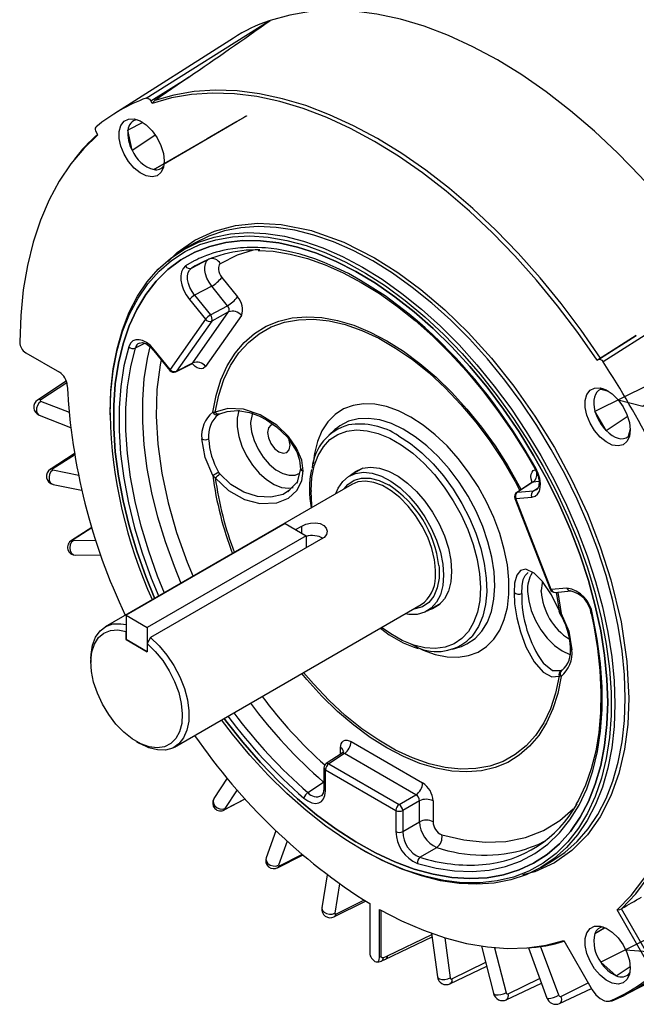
# Model space of a CAD drawing. Header units: inches. Extents: x 0 to 44, y 0 to 34.
# Tile 14 of 18: x 24.9 to 28.8, y 21.2 to 27.4. Entities that reach past the tile are written whole.
import ezdxf

# ---------------------------------------------------------------- set-up
doc = ezdxf.new("R2010")
doc.units = ezdxf.units.IN
doc.header["$LTSCALE"] = 4
doc.header["$MEASUREMENT"] = 0

msp = doc.modelspace()

# ---------------------------------------------------------------- linework, layer by layer
for p, q in [((25.723832, 26.908757), (26.499471, 27.396257)), ((26.504821, 27.396825), (26.499471, 27.396257)), ((26.273978, 27.28709), (25.519969, 26.807711)), ((25.753224, 26.890125), (25.992845, 27.040793)), ((25.992845, 27.040793), (25.777564, 26.892601)), ((25.762288, 26.874426), (25.753224, 26.890125)), ((25.702163, 26.753673), (25.609133, 26.706685)), ((25.420078, 26.676809), (25.411014, 26.692508)), ((25.634924, 26.580646), (25.609133, 26.706685)), ((25.634924, 26.580646), (25.779546, 26.675029)), ((25.836731, 26.493972), (25.773713, 26.457581)), ((26.028054, 25.993018), (25.962293, 25.955055)), ((26.00939, 25.835964), (26.11729, 25.892619)), ((26.201116, 25.777976), (26.300131, 25.654802)), ((26.136899, 25.722381), (26.029195, 25.66585)), ((26.235914, 25.599207), (26.136899, 25.722381)), ((29.376231, 25.735539), (28.604721, 25.245655)), ((25.997086, 25.638052), (26.096942, 25.513831)), ((26.029195, 25.66585), (26.129051, 25.541629)), ((26.129051, 25.541629), (26.235914, 25.599207)), ((26.096942, 25.513831), (25.874866, 25.197856)), ((26.018294, 25.238978), (26.243932, 25.560021)), ((26.324187, 25.537245), (26.098549, 25.216202)), ((26.243932, 25.560021), (26.13707, 25.502443)), ((26.13707, 25.502443), (25.914993, 25.186468)), ((28.813828, 25.412274), (28.575329, 25.260958)), ((28.588713, 25.269759), (28.813828, 25.412274)), ((25.656304, 25.333587), (25.715416, 25.362668)), ((24.964547, 25.302895), (25.176961, 25.180271)), ((25.772768, 25.315309), (25.872625, 25.191088)), ((25.874866, 25.197856), (25.775009, 25.322077)), ((28.566265, 25.255724), (28.575329, 25.260958)), ((25.910834, 25.182876), (26.015719, 25.236192)), ((25.914993, 25.186468), (26.018294, 25.238978)), ((26.014435, 25.236045), (26.018294, 25.238978)), ((25.220365, 25.124688), (25.038163, 25.00415)), ((25.223675, 25.113494), (25.059812, 25.006176)), ((28.590402, 25.073177), (28.637758, 25.060492)), ((25.241265, 24.9255), (25.060204, 24.996907)), ((25.048482, 24.910723), (25.246205, 24.832742)), ((25.496212, 24.924904), (25.496212, 24.911842)), ((26.143251, 24.92826), (26.15955, 24.929037)), ((26.180304, 24.913891), (26.188488, 24.918633)), ((26.188488, 24.918633), (26.234779, 24.933107)), ((26.393455, 24.925292), (26.381773, 24.863521)), ((28.623676, 24.812332), (28.553213, 24.934377)), ((28.623676, 24.812332), (28.756874, 24.901393)), ((26.381773, 24.863521), (26.381859, 24.857063)), ((26.922912, 24.826522), (26.913809, 24.818602)), ((26.913809, 24.818602), (26.876687, 24.784851)), ((28.775149, 24.822497), (28.762465, 24.775155)), ((25.270475, 24.665355), (25.119202, 24.567155)), ((25.271653, 24.658502), (25.135714, 24.570778)), ((25.300209, 24.530182), (25.135776, 24.56341)), ((26.15955, 24.515437), (26.143251, 24.530447)), ((26.188488, 24.538988), (26.180304, 24.550886)), ((27.090002, 24.575582), (27.005202, 24.526628)), ((25.137351, 24.473271), (25.31728, 24.43691)), ((27.020887, 24.47333), (25.465959, 23.575689)), ((26.648415, 24.459088), (26.616356, 24.425899)), ((26.677118, 24.491462), (26.67064, 24.482096)), ((27.250932, 24.471266), (27.252696, 24.470242)), ((28.158436, 24.486347), (28.059848, 24.422203)), ((28.162167, 24.487205), (28.065036, 24.424009)), ((28.157551, 24.485675), (28.154565, 24.482749)), ((28.202181, 24.490782), (28.162167, 24.487205)), ((26.763356, 24.435871), (26.763394, 24.428472)), ((28.054834, 24.383564), (28.154691, 24.392493)), ((28.065036, 24.424009), (28.164892, 24.432937)), ((28.164892, 24.432937), (28.194487, 24.452337)), ((28.047853, 24.385006), (28.26993, 23.812626)), ((28.27691, 23.811185), (28.054834, 24.383564)), ((26.599576, 24.226664), (25.597377, 23.648107)), ((26.599576, 24.226664), (26.732144, 24.150134)), ((26.665474, 24.188622), (26.704339, 24.211059)), ((26.704339, 24.166186), (26.704339, 24.211059)), ((25.381144, 24.201729), (25.252156, 24.11973)), ((25.382029, 24.198825), (25.263729, 24.123827)), ((26.732144, 24.150134), (25.729946, 23.571577)), ((26.732144, 24.150134), (26.732144, 24.073626)), ((25.409268, 24.120033), (25.263233, 24.118412)), ((26.837275, 24.134317), (25.751159, 23.507315)), ((25.279786, 24.026836), (25.43803, 24.028592)), ((28.21468, 23.798998), (28.214594, 23.805457)), ((28.376767, 23.820114), (28.27691, 23.811185)), ((28.301592, 23.792963), (28.401448, 23.801892)), ((28.308146, 23.793549), (28.327124, 23.677723)), ((25.903423, 22.817896), (27.458351, 23.715537)), ((27.496663, 23.675302), (27.581462, 23.724256)), ((25.597377, 23.648107), (25.597377, 23.495022)), ((25.597377, 23.648107), (25.729946, 23.571577)), ((28.325883, 23.675553), (28.33438, 23.657958)), ((28.327124, 23.677723), (28.339452, 23.66042)), ((25.59701, 23.546685), (25.597377, 23.547332)), ((25.59701, 23.495234), (25.59701, 23.546685)), ((25.729946, 23.571577), (25.729946, 23.418492)), ((25.597377, 23.495446), (25.59701, 23.495234)), ((25.729946, 23.418492), (25.59701, 23.495234)), ((25.597377, 23.495022), (25.729946, 23.418492)), ((25.751159, 23.507315), (25.729946, 23.469942)), ((25.729946, 23.469942), (25.729946, 23.418492)), ((27.65601, 23.434878), (27.703802, 23.450146)), ((27.703802, 23.450146), (27.711062, 23.452577)), ((25.375332, 23.375382), (25.375332, 23.35089)), ((28.344709, 23.301402), (28.338511, 23.297806)), ((28.344646, 23.301362), (28.344383, 23.301194)), ((28.339452, 23.262607), (28.327124, 23.264123)), ((25.663431, 22.851833), (25.684641, 22.839585)), ((27.015713, 22.852306), (27.46699, 22.59179)), ((26.959078, 22.779617), (26.858641, 22.713242)), ((26.949992, 22.773612), (26.949992, 22.814354)), ((26.973402, 22.777286), (26.874967, 22.712235)), ((27.424679, 22.51677), (26.973402, 22.777286)), ((26.844732, 22.68738), (26.844732, 22.55423)), ((26.853812, 22.541576), (26.853812, 22.674725)), ((26.853812, 22.674725), (27.297965, 22.418321)), ((26.874967, 22.712235), (27.31912, 22.455831)), ((26.235017, 22.622623), (26.151218, 22.492775)), ((26.743958, 22.530272), (26.842118, 22.596681)), ((26.297378, 22.548973), (26.220864, 22.430413)), ((26.216641, 22.421082), (26.349035, 22.490425)), ((26.225569, 22.428391), (26.347325, 22.492328)), ((27.31912, 22.455831), (27.424679, 22.51677)), ((27.446586, 22.478826), (27.341027, 22.417887)), ((27.446586, 22.346798), (27.446586, 22.478826)), ((27.53271, 22.477958), (27.53271, 22.34593)), ((26.225569, 22.428391), (26.217375, 22.421909)), ((27.297965, 22.418321), (27.297965, 22.285172)), ((27.341027, 22.417887), (27.341027, 22.284738)), ((27.341027, 22.284738), (27.446586, 22.346798)), ((26.54176, 22.29016), (26.48057, 22.120275)), ((26.611912, 22.223899), (26.557318, 22.072327)), ((27.075631, 22.17591), (27.086943, 22.169378)), ((27.450129, 22.122608), (27.555963, 22.184587)), ((26.552277, 22.056776), (26.709601, 22.137153)), ((26.5635, 22.068734), (26.704724, 22.141335)), ((28.21211, 22.057835), (28.277871, 22.095798)), ((26.865134, 22.011737), (26.832191, 21.803427)), ((26.941931, 21.955365), (26.912578, 21.769757)), ((26.920319, 21.764838), (27.095544, 21.85332)), ((26.907766, 21.747402), (27.106458, 21.846609)), ((27.133083, 21.830532), (27.133083, 21.529154)), ((27.19547, 21.493139), (27.19547, 21.794517)), ((27.206388, 21.497621), (27.206388, 21.788452)), ((28.871203, 21.481242), (28.692329, 21.791061)), ((28.722087, 21.799775), (28.720505, 21.798894)), ((28.895735, 21.495388), (28.720505, 21.798894)), ((28.553213, 21.643346), (28.616238, 21.679741)), ((28.553213, 21.643346), (28.613267, 21.677809)), ((28.750175, 21.259287), (29.521491, 21.661622)), ((27.228812, 21.478649), (27.52612, 21.620816)), ((27.244604, 21.502697), (27.52406, 21.636215)), ((27.523047, 21.643789), (27.559734, 21.369453)), ((27.606402, 21.615996), (27.640286, 21.362611)), ((27.838532, 21.562754), (27.916136, 21.257698)), ((27.920577, 21.553011), (27.992776, 21.269194)), ((28.133373, 21.551861), (28.250356, 21.235527)), ((28.324699, 21.253331), (28.210529, 21.562061)), ((28.357381, 21.597637), (28.536255, 21.287818)), ((27.19547, 21.493139), (27.206388, 21.497621)), ((27.205731, 21.468117), (27.232908, 21.48111)), ((27.217766, 21.490116), (27.244604, 21.502697)), ((27.163217, 21.467912), (27.165336, 21.466689)), ((27.63843, 21.325359), (27.870522, 21.437002)), ((27.651221, 21.35591), (27.864405, 21.461049)), ((28.686655, 21.37626), (28.590402, 21.461609)), ((28.686655, 21.37626), (28.774213, 21.434005)), ((28.005255, 21.262096), (28.204393, 21.359816)), ((27.994097, 21.22453), (28.215543, 21.329664)), ((28.329699, 21.201285), (28.531411, 21.296208)), ((28.338632, 21.246165), (28.511376, 21.330909)), ((28.665431, 21.220237), (28.672868, 21.222792))]:
    msp.add_line(p, q)
at = {"flags": 128}
for points in [[(29.370881, 25.742283), (29.246798, 25.920647), (29.116771, 26.09255), (28.981393, 26.257212), (28.841277, 26.413885), (28.69706, 26.561858), (28.549396, 26.700459), (28.398956, 26.829059), (28.246422, 26.947074), (28.092488, 27.053969), (27.937851, 27.149258), (27.783215, 27.232509), (27.62928, 27.303343), (27.476747, 27.361439), (27.326307, 27.406533), (27.178643, 27.438421), (27.034426, 27.456958), (26.89431, 27.462059), (26.758931, 27.453702), (26.628905, 27.431924), (26.504821, 27.396825)], [(28.566265, 25.255724), (28.445052, 25.430614), (28.317969, 25.599181), (28.1856, 25.760654), (28.048551, 25.914293), (27.90745, 26.059393), (27.762943, 26.19529), (27.615694, 26.321361), (27.466375, 26.437028), (27.315673, 26.541762), (27.164277, 26.635082), (27.01288, 26.71656), (26.862178, 26.785824), (26.712859, 26.842556), (26.56561, 26.886496), (26.421103, 26.917443), (26.280002, 26.935254), (26.142953, 26.939849), (26.010584, 26.931206), (25.883501, 26.909365), (25.762288, 26.874426)], [(28.588713, 25.269759), (28.467188, 25.445094), (28.33978, 25.614091), (28.207072, 25.775975), (28.069672, 25.930004), (27.928211, 26.075474), (27.783335, 26.211717), (27.635709, 26.338109), (27.486009, 26.454071), (27.334922, 26.559072), (27.183139, 26.65263), (27.031356, 26.734316), (26.880268, 26.803758), (26.730569, 26.860635), (26.582943, 26.904689), (26.438067, 26.935716), (26.296605, 26.953575), (26.159205, 26.958183), (26.026497, 26.94952), (25.899089, 26.927626), (25.777564, 26.892601)], [(25.723832, 26.908757), (25.730222, 26.909281), (25.737459, 26.906636), (25.744723, 26.901122), (25.751198, 26.893362), (25.753224, 26.890125)], [(25.777564, 26.892601), (25.765404, 26.880016), (25.762288, 26.874426)], [(25.837727, 26.512798), (25.832454, 26.47154), (25.817026, 26.439429), (25.792586, 26.418849), (25.760948, 26.411324), (25.724458, 26.417414), (25.685822, 26.436666), (25.647906, 26.467653), (25.613522, 26.508076), (25.58522, 26.554938), (25.565098, 26.604763), (25.55465, 26.653855), (25.55465, 26.698575), (25.565098, 26.735604), (25.58522, 26.762197), (25.613522, 26.776382), (25.647906, 26.777106), (25.685822, 26.764316), (25.724458, 26.738961), (25.760948, 26.70292), (25.792586, 26.658867), (25.817026, 26.610069), (25.832454, 26.560145), (25.837727, 26.512798)], [(25.833743, 26.492442), (26.073848, 26.631708), (26.29836, 26.762165), (26.349799, 26.792068), (26.354779, 26.794968), (26.356054, 26.795713), (26.356158, 26.795775), (26.355906, 26.795631), (26.355422, 26.795351), (26.354718, 26.794944), (26.353384, 26.794172), (26.349865, 26.792131), (26.337033, 26.784688), (26.289318, 26.756991), (26.107865, 26.651631), (25.781027, 26.461828), (25.773713, 26.457581)], [(25.411014, 26.692508), (25.406759, 26.701895), (25.40473, 26.711234), (25.405157, 26.719464), (25.40799, 26.725664), (25.409573, 26.72728)], [(25.420078, 26.676809), (25.330533, 26.590691), (25.249138, 26.493283), (25.176257, 26.385019), (25.112214, 26.266379), (25.057292, 26.13789), (25.011736, 26.000125), (24.975749, 25.853695), (24.94949, 25.699252), (24.933077, 25.537481), (24.926582, 25.369102)], [(25.863553, 25.87824), (25.920323, 25.935288), (26.031277, 26.013353), (26.154347, 26.070431), (26.28748, 26.10578), (26.427197, 26.119362), (26.574477, 26.111794), (26.765637, 26.072733)], [(28.743953, 23.125949), (28.739049, 23.272927), (28.724365, 23.424661), (28.699994, 23.580216), (28.666084, 23.738633), (28.622846, 23.898935), (28.570546, 24.060134), (28.509505, 24.221236), (28.440101, 24.381248), (28.362761, 24.539183), (28.277963, 24.694068), (28.186228, 24.844947), (28.088123, 24.990891), (27.984253, 25.130999), (27.875257, 25.264409), (27.761808, 25.390296), (27.644606, 25.507886), (27.524372, 25.616452), (27.401849, 25.715327), (27.27779, 25.8039), (27.152963, 25.881625), (27.028135, 25.948023), (26.904077, 26.002684), (26.781554, 26.045273), (26.66132, 26.075525), (26.544117, 26.093254), (26.430668, 26.098352), (26.321673, 26.090787), (26.217802, 26.070605), (26.119697, 26.03793), (26.028054, 25.993018)], [(26.765637, 26.072733), (26.771436, 26.071548), (26.969344, 26.000023), (27.164277, 25.901221), (27.310656, 25.808997), (27.455837, 25.702017), (27.607029, 25.573606), (27.754076, 25.430825), (27.90133, 25.268378), (28.041073, 25.093453), (28.174206, 24.904392), (28.297277, 24.705219), (28.40823, 24.499049), (28.505398, 24.289219), (28.587006, 24.080768), (28.65408, 23.871973), (28.717692, 23.607809), (28.754692, 23.357905), (28.766581, 23.125949)], [(25.496212, 24.924904), (25.501116, 25.066219), (25.515799, 25.201001), (25.540171, 25.328417), (25.57408, 25.447683), (25.617319, 25.558063), (25.669619, 25.658877), (25.73066, 25.749503), (25.800064, 25.829383), (25.877403, 25.898024), (25.962202, 25.955002), (26.053936, 25.999967), (26.152041, 26.032642), (26.255912, 26.052824), (26.364907, 26.060389), (26.478356, 26.055291), (26.595559, 26.037562), (26.715793, 26.00731), (26.838316, 25.964721), (26.962374, 25.91006), (27.087202, 25.843662), (27.21203, 25.765937), (27.336088, 25.677364), (27.458611, 25.57849), (27.578845, 25.469923), (27.696048, 25.352333), (27.809496, 25.226446), (27.918492, 25.093036), (28.022363, 24.952928), (28.120467, 24.806984), (28.212202, 24.656105), (28.297, 24.50122), (28.37434, 24.343285), (28.443744, 24.183273), (28.504785, 24.022171), (28.557085, 23.860972), (28.600324, 23.70067), (28.634233, 23.542253), (28.658604, 23.386698), (28.673288, 23.234964), (28.678192, 23.087986)], [(25.496212, 24.911842), (25.501205, 25.053888), (25.516155, 25.189271), (25.540965, 25.317134), (25.57548, 25.43667), (25.61948, 25.547122), (25.672689, 25.647792), (25.734769, 25.738043), (25.805328, 25.817306), (25.88392, 25.885078), (25.970048, 25.940932), (26.063168, 25.984514), (26.16269, 26.015548), (26.267986, 26.03384), (26.378389, 26.039272), (26.493202, 26.03181), (26.6117, 26.011503), (26.733132, 25.978477), (26.856731, 25.932942), (26.981716, 25.875186), (27.107296, 25.805574), (27.232677, 25.724546), (27.357067, 25.632615), (27.47968, 25.530361), (27.599739, 25.41843), (27.716487, 25.297532), (27.829185, 25.16843), (27.93712, 25.03194), (28.03961, 24.888925), (28.136007, 24.740289), (28.225701, 24.586973), (28.308126, 24.429945), (28.382761, 24.270198), (28.449133, 24.108742), (28.506823, 23.946599), (28.555466, 23.784792), (28.594755, 23.624346), (28.624441, 23.466273), (28.644337, 23.311575), (28.654316, 23.161229), (28.654316, 23.016185), (28.644337, 22.877361), (28.624441, 22.745633), (28.594755, 22.621836), (28.555466, 22.506751), (28.506823, 22.401107), (28.449133, 22.305571), (28.382761, 22.220747), (28.308126, 22.147171), (28.225701, 22.085309), (28.136007, 22.035552), (28.03961, 21.998214), (27.93712, 21.973532), (27.829185, 21.961661), (27.716487, 21.962676), (27.599739, 21.976572), (27.47968, 22.003259), (27.357067, 22.042571), (27.232677, 22.094257), (27.107296, 22.157991), (26.981716, 22.233371), (26.856731, 22.319919), (26.733132, 22.417089), (26.6117, 22.524266), (26.493202, 22.640772), (26.378389, 22.765871), (26.267986, 22.898773), (26.19916, 22.988622)], [(25.778699, 23.752782), (25.721699, 23.892596), (25.66481, 24.052489), (25.616842, 24.212051), (25.578098, 24.370271), (25.548824, 24.526149), (25.529204, 24.678701), (25.519364, 24.826961), (25.519364, 24.969992), (25.529204, 25.10689), (25.548824, 25.236789), (25.578098, 25.358869), (25.616842, 25.472357), (25.66481, 25.576535), (25.721699, 25.670746), (25.78715, 25.754393), (25.860749, 25.826947), (25.94203, 25.887951), (26.03048, 25.937017), (26.12554, 25.973837), (26.226608, 25.998177), (26.333045, 26.009883), (26.444179, 26.008882), (26.559306, 25.995179), (26.6777, 25.968862), (26.798611, 25.930096), (26.921275, 25.879127), (27.044917, 25.816277), (27.168754, 25.741944), (27.292004, 25.656596), (27.413888, 25.560775), (27.533635, 25.455085), (27.650488, 25.340196), (27.763708, 25.216832), (27.87258, 25.085775), (27.976415, 24.947853), (28.074556, 24.803937), (28.166383, 24.654939), (28.251316, 24.501799), (28.328817, 24.345486), (28.398397, 24.186988), (28.459616, 24.027307), (28.512086, 23.867453), (28.555476, 23.708437), (28.589512, 23.551263), (28.613978, 23.396926), (28.62872, 23.246401), (28.633644, 23.10064), (28.633644, 23.10064)], [(28.633644, 23.10064), (28.62872, 23.246401), (28.613978, 23.396926), (28.589512, 23.551263), (28.555476, 23.708437), (28.512086, 23.867453), (28.459616, 24.027307), (28.398397, 24.186988), (28.328817, 24.345486), (28.251316, 24.501799), (28.166383, 24.654939), (28.074556, 24.803937), (27.976415, 24.947853), (27.87258, 25.085775), (27.763708, 25.216832), (27.650488, 25.340196), (27.533635, 25.455085), (27.413888, 25.560775), (27.292004, 25.656596), (27.168754, 25.741944), (27.044917, 25.816277), (26.921275, 25.879127), (26.798611, 25.930096), (26.6777, 25.968862), (26.559306, 25.995179), (26.444179, 26.008882), (26.333045, 26.009883), (26.226608, 25.998177), (26.12554, 25.973837), (26.03048, 25.937017), (25.94203, 25.887951), (25.860749, 25.826947), (25.78715, 25.754393), (25.721699, 25.670746), (25.66481, 25.576535), (25.616842, 25.472357), (25.578098, 25.358869), (25.548824, 25.236789), (25.529204, 25.10689), (25.519364, 24.969992), (25.519364, 24.826961), (25.529204, 24.678701), (25.548824, 24.526149), (25.578098, 24.370271), (25.616842, 24.212051), (25.66481, 24.052489), (25.721699, 23.892596), (25.778699, 23.752782)], [(28.179407, 24.576258), (28.107141, 24.699969), (28.035098, 24.813376), (27.94953, 24.937234), (27.912727, 24.987304), (27.87309, 25.039263), (27.833881, 25.088765), (27.795329, 25.135699), (27.756175, 25.181683), (27.716454, 25.22668), (27.676197, 25.270652), (27.643128, 25.305582), (27.580409, 25.369), (27.5298, 25.417579), (27.482221, 25.461217), (27.432691, 25.504609), (27.382548, 25.546475), (27.229894, 25.661587), (27.075888, 25.759507), (26.998777, 25.801769), (26.921866, 25.839406), (26.845363, 25.872326), (26.787292, 25.894264), (26.694354, 25.923709), (26.6202, 25.942042), (26.547213, 25.955402), (26.47558, 25.963753), (26.452035, 25.96542), (26.428669, 25.966526), (26.405487, 25.967071), (26.382496, 25.967056), (26.359704, 25.966479), (26.337115, 25.965342), (26.336415, 25.965298), (26.331506, 25.964972), (26.318452, 25.963972), (26.270596, 25.958588), (26.239316, 25.953546), (26.20621, 25.946823), (26.185224, 25.941788), (26.164491, 25.9362), (26.144018, 25.930061), (26.123811, 25.923371), (26.103876, 25.916134), (26.084217, 25.908351), (26.082372, 25.907587), (26.067548, 25.901232), (26.056578, 25.896277), (26.043006, 25.889837), (26.026922, 25.88175), (25.972369, 25.850354)], [(26.399255, 25.950041), (26.296719, 25.917938), (26.191233, 25.863776)], [(26.430783, 25.948201), (26.524595, 25.942635), (26.631443, 25.925281), (26.741009, 25.896829), (26.852686, 25.857437), (26.965846, 25.807317), (27.079839, 25.746738), (27.193998, 25.676034), (27.307649, 25.5956), (27.420117, 25.505891), (27.530736, 25.40742), (27.638846, 25.300754), (27.743803, 25.186514), (27.84498, 25.065366), (27.941775, 24.93802), (28.033613, 24.805222), (28.11995, 24.667755), (28.174264, 24.573794)], [(26.136899, 25.722381), (26.120172, 25.747492), (26.107203, 25.774177), (26.098761, 25.799663), (26.094594, 25.821853), (26.093821, 25.842593), (26.096987, 25.862977), (26.104873, 25.880421), (26.11729, 25.892619)], [(25.972369, 25.850354), (25.956562, 25.834985), (25.946534, 25.813821), (25.9422, 25.788697), (25.943059, 25.761388), (25.948901, 25.731631), (25.959917, 25.700088), (25.976139, 25.668262), (25.997086, 25.638052)], [(26.029195, 25.665851), (26.012957, 25.688673), (25.999837, 25.713542), (25.990496, 25.739208), (25.985413, 25.764361), (25.984849, 25.787719), (25.98883, 25.808094), (25.99715, 25.824449), (26.009391, 25.835961)], [(26.191233, 25.863776), (26.18514, 25.858086), (26.180999, 25.84989), (26.178994, 25.839674), (26.17929, 25.827855), (26.181811, 25.815144), (26.186499, 25.802124), (26.193022, 25.789537), (26.201116, 25.777976)], [(26.143251, 24.92826), (26.164361, 25.034648), (26.195052, 25.132681), (26.235048, 25.221488), (26.283996, 25.300279), (26.341459, 25.368353), (26.406926, 25.425106), (26.479816, 25.470031), (26.559479, 25.502729), (26.645207, 25.52291), (26.736237, 25.530394), (26.831761, 25.525114), (26.930927, 25.507117), (27.032855, 25.476564), (27.136637, 25.433727), (27.241351, 25.378985), (27.346065, 25.312827), (27.449847, 25.23584), (27.551775, 25.14871), (27.650942, 25.052211), (27.746465, 24.947201), (27.837496, 24.834616), (27.923224, 24.715456), (28.002887, 24.59078), (28.075776, 24.461699), (28.087152, 24.439968)], [(26.15955, 24.929037), (26.181999, 25.036357), (26.214434, 25.134836), (26.25655, 25.223545), (26.30795, 25.301651), (26.368151, 25.368419), (26.436587, 25.423221), (26.512613, 25.46554), (26.595514, 25.494979), (26.684511, 25.511261), (26.778765, 25.514232), (26.877391, 25.503865), (26.979459, 25.480258), (27.084011, 25.443631), (27.190061, 25.39433), (27.296613, 25.332819), (27.402663, 25.259677), (27.507215, 25.175591), (27.609283, 25.081353), (27.707909, 24.977849), (27.802163, 24.866054), (27.89116, 24.747019), (27.974061, 24.621864), (28.050087, 24.491767), (28.080089, 24.435373)], [(25.775009, 25.322077), (25.750949, 25.347856), (25.725993, 25.367255), (25.701586, 25.379781), (25.678889, 25.385522), (25.658287, 25.384804), (25.639734, 25.37735), (25.624565, 25.362611), (25.614134, 25.340649)], [(25.614134, 25.340649), (25.584115, 25.219794), (25.563875, 25.090941), (25.553547, 24.954937), (25.553199, 24.812672), (25.562833, 24.665079), (25.582385, 24.513125), (25.611728, 24.357807), (25.65067, 24.200143), (25.698954, 24.041167), (25.756265, 23.88192), (25.803226, 23.766941)], [(25.840203, 23.788288), (25.796392, 23.895829), (25.739905, 24.052786), (25.692315, 24.209477), (25.653934, 24.364875), (25.625013, 24.51796), (25.605741, 24.667728), (25.596246, 24.8132), (25.596589, 24.953419), (25.606768, 25.087469), (25.626717, 25.214469), (25.656304, 25.333587)], [(25.679169, 25.364415), (25.698042, 25.368106), (25.721339, 25.360814), (25.747355, 25.34255), (25.77394, 25.313921)], [(25.944773, 23.848655), (25.901474, 23.954986), (25.845327, 24.110951), (25.797984, 24.266655), (25.759754, 24.421087), (25.730884, 24.573243), (25.711562, 24.722132), (25.701914, 24.866786), (25.702003, 25.006265), (25.711827, 25.139661), (25.731325, 25.266108), (25.74827, 25.340858)], [(25.773177, 25.31563), (25.7725, 25.317157), (25.775009, 25.322077)], [(28.588713, 25.269759), (28.572435, 25.259551), (28.566265, 25.255724)], [(28.575329, 25.260958), (28.581331, 25.262408), (28.588404, 25.260668), (28.595745, 25.255936), (28.60253, 25.248748), (28.604721, 25.245655)], [(25.818507, 25.258411), (25.811207, 25.227149), (25.791928, 25.072205), (25.78709, 24.904081), (25.79737, 24.727516), (25.822579, 24.544451), (25.862543, 24.356682), (25.915516, 24.170134), (25.981728, 23.982804), (26.020063, 23.892119)], [(26.010496, 25.23506), (26.013118, 25.235045), (26.014435, 25.236045)], [(26.098549, 25.216202), (26.083561, 25.204354), (26.072402, 25.202155), (26.05992, 25.203545), (26.046391, 25.20854), (26.032621, 25.217028), (26.01368, 25.235472)], [(25.872625, 25.191088), (25.872433, 25.191404), (25.872356, 25.192936), (25.873177, 25.195113), (25.874866, 25.197856)], [(25.914993, 25.186468), (25.912355, 25.183811), (25.910834, 25.182876)], [(28.699331, 25.005722), (28.854086, 24.966392), (29.079335, 25.128438), (29.130955, 25.175526), (29.135957, 25.182974), (29.13724, 25.186588), (29.137346, 25.187921), (29.137095, 25.189313), (29.136611, 25.190235), (29.135907, 25.190983), (29.134571, 25.191786), (29.131044, 25.192601), (29.118182, 25.191487), (29.070336, 25.176786), (28.888357, 25.097887), (28.560549, 24.938055), (28.553213, 24.934377)], [(28.775227, 24.817016), (28.769954, 24.775757), (28.754526, 24.743647), (28.730086, 24.723066), (28.698448, 24.715541), (28.661958, 24.721631), (28.623322, 24.740883), (28.585406, 24.77187), (28.551022, 24.812293), (28.52272, 24.859155), (28.502598, 24.90898), (28.49215, 24.958073), (28.49215, 25.002792), (28.502598, 25.039822), (28.52272, 25.066415), (28.551022, 25.0806), (28.585406, 25.081324), (28.623322, 25.068534), (28.661958, 25.043178), (28.698448, 25.007137), (28.730086, 24.963084), (28.754526, 24.914286), (28.769954, 24.864363), (28.775227, 24.817016)], [(28.604512, 25.07644), (28.600772, 25.075901), (28.590402, 25.073177)], [(28.590402, 25.073177), (28.576498, 25.065952), (28.56483, 25.055114), (28.555683, 25.04093), (28.549283, 25.02375), (28.545787, 25.003994), (28.545281, 24.982149), (28.547776, 24.958752), (28.553213, 24.934377)], [(25.060204, 24.996907), (25.047814, 24.986115), (25.038149, 24.970753), (25.032648, 24.953109), (25.032131, 24.935811), (25.036675, 24.921434), (25.045602, 24.91212), (25.048695, 24.91138)], [(25.059812, 25.006176), (25.047875, 25.007804), (25.039192, 25.004468)], [(25.059812, 25.006176), (25.057141, 25.003754), (25.05627, 25.001145), (25.057332, 24.998741), (25.060204, 24.996907)], [(26.714378, 24.558188), (26.704894, 24.625717), (26.672659, 24.702535), (26.620717, 24.775523), (26.54663, 24.845917), (26.442425, 24.910885), (26.336743, 24.946859), (26.239741, 24.952468), (26.15955, 24.929037)], [(27.392696, 23.467695), (27.470311, 23.428527), (27.546701, 23.401255), (27.620664, 23.386309), (27.691031, 23.383924), (27.756693, 23.394137), (27.816614, 23.416788), (27.86985, 23.45152), (27.915561, 23.497785), (27.953027, 23.554853), (27.981655, 23.621823), (28.000995, 23.697641), (28.010742, 23.78111), (28.010742, 23.870914), (28.000995, 23.965637), (27.981655, 24.063785), (27.953027, 24.163809), (27.915561, 24.264133), (27.86985, 24.363175), (27.816614, 24.459372), (27.756693, 24.551207), (27.691031, 24.637232), (27.620664, 24.716091), (27.546701, 24.786539), (27.470311, 24.847466), (27.392696, 24.897911), (27.315081, 24.937079), (27.23869, 24.964351), (27.164728, 24.979297), (27.094361, 24.981682), (27.028699, 24.971469), (26.968777, 24.948817), (26.915541, 24.914086), (26.86983, 24.867821), (26.832365, 24.810753), (26.803736, 24.743783), (26.784396, 24.667965), (26.77587, 24.602343)], [(26.233469, 24.933284), (26.301698, 24.93995), (26.375767, 24.926631), (26.433331, 24.90551), (26.483118, 24.879688), (26.545806, 24.836304), (26.614132, 24.770225), (26.672995, 24.679445), (26.69151, 24.625956), (26.697801, 24.569219)], [(26.307483, 24.940227), (26.307293, 24.939688), (26.296952, 24.89141), (26.296952, 24.835864), (26.307293, 24.775647), (26.32749, 24.713574), (26.3566, 24.65255), (26.393262, 24.595426), (26.43576, 24.544874), (26.482109, 24.503257), (26.53014, 24.472522), (26.577608, 24.454105), (26.622293, 24.448869), (26.649858, 24.452944)], [(27.921481, 23.832321), (27.917114, 23.921551), (27.902777, 24.01509), (27.878727, 24.11127), (27.845393, 24.208373), (27.803369, 24.304667), (27.753406, 24.398434), (27.696394, 24.488), (27.633353, 24.571768), (27.565405, 24.648241), (27.493765, 24.716056), (27.41971, 24.774002), (27.344561, 24.821045), (27.269661, 24.856347), (27.196345, 24.879276), (27.125923, 24.889423), (27.059649, 24.886609), (26.998708, 24.870882), (26.944186, 24.842524), (26.922912, 24.826522)], [(26.381859, 24.857063), (26.388261, 24.804686), (26.404471, 24.749786), (26.429567, 24.69549), (26.462117, 24.644893), (26.500268, 24.600877), (26.541845, 24.56595), (26.58448, 24.542102), (26.625744, 24.530692), (26.663284, 24.532371), (26.691882, 24.544851)], [(26.524806, 24.8515), (26.510407, 24.847001), (26.495079, 24.829359), (26.489697, 24.801218), (26.495079, 24.766864), (26.510407, 24.731524), (26.533348, 24.700581), (26.560407, 24.678744)], [(26.763356, 24.435871), (26.768309, 24.516796), (26.783078, 24.590501), (26.807387, 24.655616), (26.840786, 24.710935), (26.882656, 24.75543), (26.932218, 24.788276), (26.988554, 24.808863), (27.050618, 24.816809), (27.117258, 24.811966), (27.187237, 24.794425), (27.259257, 24.764511), (27.331981, 24.72278), (27.404061, 24.670005), (27.474157, 24.607165), (27.54097, 24.535428), (27.603259, 24.456124), (27.659869, 24.370725), (27.709749, 24.280816), (27.751974, 24.188065), (27.785759, 24.094194), (27.810478, 24.000944), (27.825673, 23.910046), (27.83106, 23.823187), (27.826541, 23.741978), (27.812199, 23.667927), (27.7883, 23.602408), (27.755287, 23.546636), (27.713775, 23.501647), (27.664531, 23.468276), (27.608472, 23.447141), (27.546636, 23.438636), (27.480172, 23.442917), (27.410312, 23.459906), (27.338354, 23.489286), (27.265632, 23.530514), (27.208267, 23.571167)], [(27.315327, 24.779545), (27.38936, 24.731084), (27.462072, 24.672041), (27.532166, 24.603471), (27.59839, 24.526597), (27.659563, 24.442791), (27.714593, 24.353548), (27.762498, 24.260461), (27.802423, 24.165192), (27.833656, 24.06944), (27.85564, 23.974913), (27.867981, 23.8833), (27.870461, 23.796234), (27.863034, 23.715269), (27.845833, 23.641851), (27.819165, 23.577289), (27.783506, 23.522735), (27.778817, 23.517102)], [(28.623676, 24.812332), (28.642066, 24.795438), (28.66108, 24.781579), (28.68025, 24.771097), (28.699106, 24.76425), (28.717183, 24.761204), (28.734038, 24.762036), (28.749257, 24.766725), (28.762465, 24.775155)], [(28.762465, 24.775155), (28.770008, 24.782776), (28.772334, 24.785732)], [(26.143251, 24.530447), (26.095144, 24.642375), (26.074699, 24.759974)], [(26.560407, 24.678744), (26.587467, 24.669338), (26.610407, 24.673796), (26.625735, 24.691437), (26.631118, 24.719578), (26.626142, 24.75254)], [(27.012963, 24.531108), (27.043239, 24.555383), (27.088029, 24.575048), (27.138837, 24.581842), (27.194202, 24.575571), (27.25253, 24.556416), (27.312143, 24.524926), (27.371327, 24.482008), (27.428378, 24.428897), (27.481656, 24.367121), (27.529628, 24.298456), (27.570914, 24.224878), (27.604326, 24.148505), (27.628903, 24.071532), (27.643938, 23.996174), (27.648998, 23.9246)], [(25.135776, 24.56341), (25.123806, 24.552492), (25.115271, 24.536791), (25.111442, 24.518646), (25.112888, 24.500759), (25.119394, 24.485793), (25.129993, 24.475977), (25.137544, 24.474132)], [(25.135714, 24.570778), (25.125664, 24.570338), (25.12145, 24.567893)], [(25.135714, 24.570778), (25.133021, 24.568517), (25.132081, 24.566324), (25.133034, 24.56453), (25.135776, 24.56341)], [(26.15955, 24.515437), (26.243361, 24.435575), (26.344369, 24.377986), (26.441138, 24.352155), (26.546805, 24.356739), (26.620861, 24.387215), (26.672773, 24.433947), (26.704889, 24.495081), (26.714378, 24.558188)], [(26.626886, 24.4368), (26.587024, 24.410668), (26.51023, 24.391825), (26.425661, 24.396354), (26.339611, 24.423949), (26.258438, 24.472713), (26.188488, 24.538988)], [(26.697846, 24.572889), (26.676199, 24.48785), (26.648415, 24.459088)], [(26.920202, 24.415206), (26.934241, 24.449095), (26.96299, 24.491925), (27.000022, 24.523508), (27.044272, 24.542935), (27.094467, 24.549648), (27.149164, 24.543453), (27.206788, 24.524528), (27.265683, 24.493418), (27.324153, 24.451018), (27.380516, 24.398547), (27.433152, 24.337516), (27.480545, 24.269679), (27.521333, 24.196989), (27.554342, 24.121537), (27.578623, 24.045492), (27.593476, 23.971044), (27.598475, 23.900333)], [(28.15669, 24.48521), (28.150635, 24.508097), (28.149734, 24.524096), (28.151614, 24.538402), (28.156267, 24.550654), (28.163556, 24.559948), (28.182571, 24.568093)], [(28.154691, 24.392493), (28.175637, 24.398518), (28.191859, 24.411615), (28.20289, 24.430437), (28.208717, 24.453452), (28.209561, 24.479874), (28.205214, 24.510019), (28.195178, 24.542731), (28.179407, 24.576258)], [(28.174299, 24.573859), (28.193685, 24.531225), (28.202306, 24.49267), (28.200272, 24.462062), (28.188449, 24.442186)], [(28.174733, 24.57406), (28.175056, 24.574074), (28.179407, 24.576258)], [(26.972496, 24.445395), (26.995343, 24.472148), (27.035203, 24.499481), (27.082385, 24.513291), (27.135286, 24.513108), (27.192111, 24.49894), (27.250932, 24.471266)], [(27.54414, 23.981572), (27.541596, 23.997682), (27.524748, 24.068426), (27.498735, 24.140006), (27.464395, 24.210122), (27.422829, 24.276519), (27.375376, 24.337064), (27.323559, 24.389811), (27.269044, 24.433064), (27.213583, 24.465433), (27.158959, 24.485878), (27.106928, 24.493741), (27.059161, 24.48877), (27.020887, 24.47333)], [(28.162167, 24.487205), (28.157817, 24.485935), (28.157551, 24.485675)], [(26.770803, 24.32896), (26.769215, 24.341401), (26.763394, 24.428472)], [(28.059848, 24.422203), (28.061416, 24.423052), (28.065036, 24.424009)], [(28.189425, 24.443947), (28.180734, 24.437241), (28.164892, 24.432939)], [(28.054834, 24.383564), (28.051614, 24.383473), (28.049319, 24.38385), (28.048031, 24.384682), (28.047853, 24.385006)], [(26.704339, 24.211059), (26.729697, 24.222388), (26.759439, 24.229748), (26.790819, 24.231636), (26.820308, 24.22673), (26.843875, 24.215079), (26.859089, 24.198202), (26.864789, 24.178105), (26.860089, 24.157421), (26.845189, 24.139645), (26.837275, 24.134317)], [(25.263233, 24.118412), (25.251663, 24.107454), (25.244201, 24.091647), (25.241959, 24.073345), (25.245271, 24.055273), (25.253643, 24.040123), (25.265828, 24.03015), (25.279793, 24.026891)], [(25.263729, 24.123827), (25.255584, 24.12179), (25.253754, 24.120298)], [(25.263729, 24.123827), (25.260995, 24.121734), (25.259934, 24.11997), (25.260707, 24.1188), (25.263233, 24.118412)], [(27.569277, 23.961733), (27.570322, 23.949678), (27.57016, 23.881557), (27.559164, 23.820882), (27.537709, 23.769712), (27.506522, 23.729782), (27.466662, 23.702448), (27.41948, 23.688639), (27.409961, 23.687602)], [(27.547905, 23.88674), (27.548738, 23.930047), (27.54414, 23.981572)], [(27.598475, 23.900333), (27.593476, 23.835393), (27.578623, 23.778094), (27.554342, 23.730083), (27.521333, 23.692742), (27.480545, 23.667145), (27.433152, 23.654028), (27.380516, 23.653768), (27.357667, 23.657413)], [(27.648998, 23.9246), (27.643938, 23.858868), (27.628903, 23.80087), (27.604326, 23.752273), (27.570914, 23.714476), (27.529628, 23.688566), (27.504423, 23.679782)], [(28.327124, 23.677723), (28.278553, 23.777928), (28.222105, 23.861242), (28.170524, 23.91316), (28.117561, 23.939001), (28.082964, 23.931303), (28.060191, 23.901393), (28.046799, 23.851069), (28.042951, 23.791219)], [(28.091543, 23.786446), (28.093848, 23.833933), (28.101176, 23.873377), (28.11225, 23.899661), (28.129315, 23.916899), (28.13027, 23.91711)], [(28.221291, 23.857545), (28.219683, 23.851406), (28.214594, 23.805457)], [(27.711062, 23.452577), (27.746326, 23.467816), (27.797265, 23.502314), (27.840374, 23.548603), (27.874882, 23.605856), (27.900175, 23.673052), (27.915801, 23.748992), (27.921481, 23.832321)], [(28.042951, 23.791219), (28.046798, 23.720435), (28.060239, 23.632767), (28.083029, 23.54295), (28.117645, 23.44977), (28.169859, 23.354788), (28.22628, 23.290376), (28.28062, 23.260139), (28.327124, 23.264123)], [(28.128577, 23.798282), (28.13526, 23.739416), (28.152028, 23.677674), (28.178096, 23.615943), (28.212244, 23.55711), (28.252877, 23.503924), (28.298094, 23.458874), (28.345781, 23.424066), (28.393708, 23.401127), (28.39803, 23.399662)], [(28.26993, 23.812626), (28.270108, 23.812302), (28.271395, 23.811471), (28.273691, 23.811094), (28.27691, 23.811185)], [(28.317707, 23.794404), (28.318341, 23.791181), (28.339452, 23.66042)], [(27.434124, 22.082834), (27.552766, 22.053415), (27.668283, 22.036757), (27.779916, 22.032967), (27.886934, 22.042072), (27.988635, 22.064011), (28.084352, 22.098641), (28.173459, 22.145735), (28.255371, 22.204984), (28.32955, 22.275999), (28.395512, 22.358315), (28.452822, 22.451393), (28.501106, 22.554621), (28.540048, 22.667325), (28.569391, 22.788764), (28.588943, 22.918143), (28.598577, 23.054613), (28.598229, 23.19728), (28.587901, 23.345208), (28.567661, 23.497429), (28.537643, 23.652944)], [(28.327124, 23.677723), (28.325724, 23.675817), (28.326277, 23.675591)], [(28.339452, 23.66042), (28.335191, 23.658304), (28.33476, 23.658269)], [(28.339452, 23.66042), (28.387558, 23.548492), (28.408004, 23.430893)], [(28.529301, 23.658873), (28.545146, 23.582649), (28.568829, 23.439597), (28.583915, 23.299938), (28.590331, 23.164522), (28.588066, 23.034149), (28.57716, 22.909584), (28.557712, 22.791551), (28.529868, 22.680731), (28.49382, 22.57774), (28.449794, 22.483133), (28.432884, 22.455122)], [(28.52945, 23.659453), (28.531362, 23.655735), (28.537643, 23.652944)], [(25.375332, 23.375382), (25.376191, 23.401491), (25.38552, 23.460427), (25.404821, 23.510576), (25.433449, 23.550267), (25.47045, 23.578178), (25.514592, 23.593377), (25.564403, 23.595359), (25.597377, 23.589911)], [(25.729946, 23.469942), (25.781087, 23.420414), (25.828099, 23.362604), (25.86933, 23.298541), (25.903332, 23.230475), (25.928912, 23.160797), (25.945171, 23.091952), (25.951538, 23.026359), (25.94779, 22.966321), (25.934058, 22.913945), (25.910825, 22.871072), (25.878906, 22.839207), (25.839423, 22.819468), (25.793761, 22.81255), (25.743524, 22.818694), (25.690476, 22.837685), (25.63648, 22.868856), (25.583432, 22.911112), (25.533195, 22.962971), (25.487533, 23.02261), (25.448049, 23.087936), (25.41613, 23.156654), (25.392897, 23.226351), (25.379165, 23.294581), (25.375417, 23.358947), (25.381785, 23.417188), (25.398044, 23.467261), (25.423623, 23.507405), (25.457626, 23.536213), (25.498857, 23.552672), (25.545868, 23.556203), (25.59701, 23.546685)], [(25.751159, 23.507315), (25.804979, 23.456478), (25.85479, 23.396985), (25.898932, 23.33082), (25.935933, 23.260189), (25.964561, 23.187444), (25.983862, 23.115011), (25.993191, 23.045304), (25.992239, 22.980646), (25.981036, 22.923191), (25.959957, 22.874856), (25.929703, 22.83725), (25.891284, 22.811626), (25.845979, 22.79884), (25.795299, 22.799318), (25.740932, 22.813042), (25.684691, 22.839556), (25.684641, 22.839585)], [(28.408004, 23.430893), (28.401573, 23.436029), (28.398936, 23.442686), (28.399036, 23.442993)], [(28.338511, 23.297806), (28.286316, 23.29875), (28.230509, 23.342864), (28.228975, 23.344629), (28.228435, 23.345269), (28.22837, 23.345349)], [(28.339452, 23.262607), (28.318341, 23.15622), (28.287651, 23.058187), (28.247654, 22.969379), (28.198706, 22.890588), (28.141243, 22.822514), (28.075776, 22.765762), (28.002887, 22.720837), (27.923224, 22.688138), (27.837496, 22.667958), (27.746465, 22.660474), (27.650942, 22.665754), (27.551775, 22.68375), (27.449847, 22.714303), (27.346065, 22.757141), (27.241351, 22.811882), (27.136637, 22.87804), (27.032855, 22.955027), (26.930927, 23.042158), (26.831761, 23.138657), (26.736237, 23.243666), (26.705108, 23.280699)], [(28.327124, 23.264123), (28.304675, 23.156803), (28.27224, 23.058325), (28.230124, 22.969615), (28.178724, 22.891509), (28.118523, 22.824741), (28.050087, 22.769939), (27.974061, 22.72762), (27.89116, 22.698181), (27.802163, 22.681899), (27.707909, 22.678928), (27.609283, 22.689295), (27.507215, 22.712902), (27.402663, 22.749529), (27.296613, 22.79883), (27.190061, 22.860341), (27.084011, 22.933483), (26.979459, 23.017569), (26.877391, 23.111807), (26.778765, 23.215311), (26.716703, 23.287393)], [(28.633644, 23.10064), (28.62872, 22.960565), (28.613978, 22.827061), (28.589512, 22.700972), (28.555476, 22.583095), (28.512086, 22.474176), (28.459616, 22.374903), (28.398397, 22.285904), (28.328817, 22.207741), (28.251316, 22.140909), (28.166383, 22.08583), (28.074556, 22.042853), (27.976415, 22.012249), (27.87258, 21.994212), (27.763708, 21.988855), (27.650488, 21.996213), (27.533635, 22.016239), (27.413888, 22.048806), (27.292004, 22.093709), (27.168754, 22.150664), (27.044917, 22.21931), (26.921275, 22.299213), (26.798611, 22.389869), (26.6777, 22.490704), (26.559306, 22.601081), (26.444179, 22.720302), (26.333045, 22.847613), (26.226608, 22.982209), (26.214972, 22.99775)], [(26.214972, 22.99775), (26.226608, 22.982209), (26.333045, 22.847613), (26.444179, 22.720302), (26.559306, 22.601081), (26.6777, 22.490704), (26.798611, 22.389869), (26.921275, 22.299213), (27.044917, 22.21931), (27.168754, 22.150664), (27.292004, 22.093709), (27.413888, 22.048806), (27.533635, 22.016239), (27.650488, 21.996213), (27.763708, 21.988855), (27.87258, 21.994212), (27.976415, 22.012249), (28.074556, 22.042853), (28.166383, 22.08583), (28.251316, 22.140909), (28.328817, 22.207741), (28.398397, 22.285904), (28.459616, 22.374903), (28.512086, 22.474176), (28.555476, 22.583095), (28.589512, 22.700972), (28.613978, 22.827061), (28.62872, 22.960565), (28.633644, 23.10064)], [(28.678192, 23.087986), (28.673288, 22.946671), (28.658604, 22.81189), (28.634233, 22.684473), (28.600324, 22.565207), (28.557085, 22.454827), (28.504785, 22.354013), (28.443744, 22.263387), (28.37434, 22.183507), (28.297, 22.114866), (28.212202, 22.057888), (28.120467, 22.012923), (28.022363, 21.980249), (27.918492, 21.960067), (27.809496, 21.952501), (27.696048, 21.957599), (27.578845, 21.975329), (27.458611, 22.005581), (27.336088, 22.048169), (27.21203, 22.10283), (27.087202, 22.169228), (27.086943, 22.169378)], [(28.766581, 23.125949), (28.759893, 22.960768), (28.739831, 22.804709), (28.704213, 22.650679), (28.65408, 22.509815), (28.587019, 22.378485), (28.505398, 22.264235), (28.40823, 22.166591), (28.297277, 22.088526), (28.174206, 22.031448), (28.099356, 22.011574)], [(28.277871, 22.095798), (28.277963, 22.095851), (28.362761, 22.152829), (28.440101, 22.22147), (28.509505, 22.30135), (28.570546, 22.391976), (28.622846, 22.49279), (28.666084, 22.60317), (28.699994, 22.722436), (28.724365, 22.849853), (28.739049, 22.984634), (28.743953, 23.125949)], [(26.949992, 22.814354), (26.954095, 22.838393), (26.960018, 22.848899), (26.96831, 22.856356), (26.978807, 22.860546), (26.990965, 22.861011), (27.015713, 22.852306)], [(28.692329, 21.791061), (28.781464, 21.882707), (28.860573, 21.987796), (28.929165, 22.105677), (28.986814, 22.235619), (29.033164, 22.376815), (29.067926, 22.528391), (29.090886, 22.689407), (29.101901, 22.858865)], [(28.722087, 21.799775), (28.8108, 21.891746), (28.889526, 21.997068), (28.95778, 22.115093), (29.015145, 22.245097), (29.061266, 22.386279), (29.095861, 22.537772), (29.118716, 22.698645), (29.129692, 22.867909)], [(26.973402, 22.777286), (26.969117, 22.779544), (26.96506, 22.780544), (26.958209, 22.779038), (26.958031, 22.77883)], [(26.717653, 22.496444), (26.743883, 22.477741), (26.769097, 22.466618), (26.792, 22.462868), (26.811718, 22.465773), (26.828585, 22.47507), (26.841964, 22.490955), (26.850698, 22.513366), (26.853812, 22.541576)], [(26.844732, 22.554065), (26.840657, 22.526355), (26.829202, 22.510448)], [(26.844829, 22.55422), (26.844737, 22.553918), (26.847196, 22.547238), (26.853812, 22.541576)], [(26.151375, 22.492641), (26.150743, 22.492014), (26.146427, 22.47793), (26.148838, 22.462175), (26.157616, 22.447097), (26.171454, 22.43494), (26.188292, 22.427515), (26.205622, 22.425927), (26.220864, 22.430413)], [(26.225569, 22.428391), (26.222406, 22.427067), (26.220393, 22.426965), (26.21986, 22.428143), (26.220864, 22.430413)], [(27.587837, 22.264176), (27.726853, 22.231882), (27.861041, 22.218175), (27.99164, 22.223401), (28.114466, 22.248091), (28.228239, 22.291878), (28.331774, 22.354424), (28.416517, 22.428156)], [(28.233321, 22.222106), (28.192091, 22.202153), (28.122419, 22.175392)], [(26.481383, 22.120012), (26.479026, 22.111952), (26.482167, 22.097692), (26.491803, 22.084371), (26.5065, 22.073971), (26.524069, 22.068041), (26.541893, 22.067464), (26.557318, 22.072327)], [(26.5635, 22.068734), (26.556107, 22.05896), (26.553934, 22.058279)], [(26.5635, 22.068734), (26.560201, 22.067546), (26.557864, 22.067785), (26.556861, 22.069465), (26.557318, 22.072327)], [(26.832892, 21.803274), (26.83193, 21.800028), (26.835517, 21.787541), (26.845678, 21.776302), (26.860899, 21.767984), (26.878914, 21.763827), (26.89704, 21.764448), (26.912578, 21.769757)], [(27.19547, 21.794517), (27.334584, 21.722573), (27.472819, 21.662651), (27.609462, 21.61506), (27.743805, 21.580045), (27.875156, 21.557788), (28.002837, 21.548404), (28.126189, 21.551941), (28.244574, 21.56838), (28.357381, 21.597637)], [(28.692329, 21.791061), (28.708921, 21.794268), (28.720505, 21.798894)], [(26.920319, 21.764838), (26.914913, 21.75282), (26.908254, 21.748537)], [(26.920319, 21.764838), (26.916877, 21.763762), (26.914199, 21.764287), (26.912699, 21.766393), (26.912578, 21.769757)], [(28.746062, 21.539884), (28.913495, 21.525864), (29.133437, 21.680981), (29.18226, 21.724242), (29.186532, 21.73067), (29.187357, 21.73364), (29.18726, 21.734687), (29.186766, 21.735733), (29.186091, 21.736384), (29.185205, 21.736871), (29.18362, 21.737318), (29.179643, 21.737487), (29.16579, 21.734938), (29.115938, 21.717271), (28.929981, 21.632267), (28.597818, 21.465421), (28.590402, 21.461609)], [(28.775227, 21.424899), (28.769954, 21.38364), (28.754526, 21.35153), (28.730086, 21.330949), (28.698448, 21.323425), (28.661958, 21.329514), (28.623322, 21.348767), (28.585406, 21.379753), (28.551022, 21.420177), (28.52272, 21.467039), (28.502598, 21.516864), (28.49215, 21.565956), (28.49215, 21.610676), (28.502598, 21.647705), (28.52272, 21.674298), (28.551022, 21.688483), (28.585406, 21.689207), (28.623322, 21.676417), (28.661958, 21.651061), (28.698448, 21.615021), (28.730086, 21.570968), (28.754526, 21.52217), (28.769954, 21.472246), (28.775227, 21.424899)], [(27.165336, 21.466692), (27.174562, 21.4632), (27.18274, 21.463729), (27.189135, 21.468149), (27.193385, 21.476298), (27.195469, 21.49314)], [(27.217766, 21.490116), (27.213357, 21.488987), (27.209675, 21.489985), (27.207249, 21.493016), (27.206388, 21.497621)], [(27.560202, 21.369546), (27.563226, 21.36254), (27.573386, 21.356205), (27.588608, 21.352792), (27.606623, 21.352809), (27.624748, 21.356253), (27.640286, 21.362611)], [(27.651221, 21.35591), (27.650118, 21.340413), (27.644062, 21.329246), (27.638455, 21.326389)], [(27.915371, 21.263668), (27.917624, 21.259343), (27.92726, 21.255696), (27.941957, 21.254969), (27.959526, 21.257272), (27.97735, 21.262262), (27.992776, 21.269194)], [(28.251135, 21.235826), (28.252671, 21.233476), (28.261449, 21.232577), (28.275287, 21.234598), (28.292125, 21.23924), (28.309456, 21.24581), (28.324699, 21.253331)], [(28.338632, 21.246165), (28.341878, 21.228836), (28.340066, 21.213921), (28.333472, 21.203689), (28.329271, 21.202071)], [(28.536257, 21.287819), (28.558851, 21.256268), (28.585491, 21.232065), (28.613154, 21.217958), (28.638702, 21.215533), (28.648651, 21.218339)], [(28.623441, 21.215593), (28.645421, 21.215131), (28.666621, 21.220236)], [(28.648652, 21.218335), (28.661222, 21.218791), (28.665431, 21.220237)]]:
    msp.add_lwpolyline(points, dxfattribs=at)
for centre, radius, start, end in [((-2.418406, 68.442551), 50.212595, 304.4591969, 305.1707706), ((26.859102, 26.365945), 1.091273, 109.24152, 122.4242883), ((26.09723, 25.899317), 1.076288, 110.2997407, 129.711011), ((25.678508, 26.703743), 0.069438, 99.5296859, 177.5718154), ((25.829216, 26.686062), 0.221047, 174.6465761, 208.4827393), ((26.028555, 25.966077), 0.93929, 130.5259522, 143.5898682), ((25.831486, 26.662529), 0.212936, 202.6154991, 254.2573364), ((25.785013, 26.518734), 0.062188, 259.5305355, 323.2385623), ((26.417599, 25.171055), 0.780217, 88.3699895, 121.5471415), ((26.138635, 25.838136), 0.058515, 25.9875614, 111.3941961), ((25.998694, 25.863263), 0.02932, 206.1222996, 291.3938846), ((26.016819, 25.92597), 0.236363, 300.5326006, 321.2348353), ((26.089234, 25.564055), 0.118182, 120.5326005, 141.2348353), ((26.115835, 25.802796), 0.236363, 300.5326006, 321.2348353), ((26.221013, 25.577372), 0.110703, 338.7474551, 44.3818599), ((26.21423, 25.574357), 0.032981, 334.236525, 48.892789), ((26.189091, 25.439834), 0.118182, 120.5326005, 141.2348353), ((26.124326, 25.533928), 0.033966, 216.2751771, 292.0365555), ((26.100577, 25.515389), 0.038721, 340.4676164, 42.6616989), ((26.269421, 25.497051), 0.067933, 36.2751772, 112.036555), ((25.008906, 25.372321), 0.082387, 182.2386784, 237.4237435), ((25.640624, 25.369387), 0.039084, 227.330899, 293.6536128), ((25.696658, 25.326703), 0.040934, 112.6768934, 170.3225421), ((26.043782, 25.176008), 0.067933, 36.2751772, 112.036555), ((23.962966, 22.202862), 5.550178, 26.7540944, 33.2459058), ((25.119729, 25.089738), 0.107106, 3.3512657, 57.7002315), ((25.896786, 25.21051), 0.031, 218.7945716, 296.9454257), ((25.902249, 25.217953), 0.033966, 216.2751771, 292.0365555), ((29.038148, 25.288573), 3.816358, 182.8923799, 205.4509215), ((25.067327, 24.960095), 0.052854, 121.7378807, 249.7611113), ((28.512952, 24.985989), 3.017652, 181.4079737, 204.3109438), ((26.267028, 24.779734), 0.193342, 129.8068313, 185.8658514), ((26.286124, 24.781264), 0.169669, 128.5855346, 187.0873599), ((26.169593, 24.941228), 0.029361, 206.2097123, 291.3967649), ((26.180487, 24.941821), 0.024531, 211.4082854, 289.0378388), ((28.831667, 25.01378), 0.289554, 195.9156822, 224.0843179), ((27.080262, 24.547337), 0.311383, 104.9273355, 174.7587295), ((27.068208, 24.403036), 0.450363, 56.7214137, 98.7043889), ((26.09586, 24.804331), 0.049146, 244.4953514, 296.4506523), ((26.585855, 24.786073), 0.468812, 183.1477778, 210.1101964), ((25.146939, 24.52385), 0.051491, 119.7178988, 260.5102075), ((25.619149, 25.524363), 1.123634, 297.803137, 299.9610713), ((28.33472, 24.822796), 2.210883, 187.5985874, 200.8565502), ((25.977157, 24.769106), 0.312435, 305.7168728, 312.5630836), ((28.335861, 24.818933), 2.197371, 187.9389461, 200.6963853), ((26.717011, 24.577454), 0.019446, 192.9503184, 262.2197108), ((27.380133, 24.443362), 0.626894, 168.7011503, 190.8555707), ((28.122726, 24.539066), 0.065155, 307.253664, 5.6610467), ((26.866854, 23.877229), 0.707488, 6.8598863, 56.9500506), ((28.076754, 24.396219), 0.031, 123.0489271, 201.2056799), ((28.085926, 24.39723), 0.033963, 127.958902, 203.7266413), ((28.185783, 24.406159), 0.033963, 127.9589155, 203.7266396), ((26.770639, 24.008424), 0.142449, 60.8927439, 105.6783008), ((25.278322, 24.076991), 0.050186, 119.1112289, 272.2479132), ((28.322557, 23.813516), 0.194578, 148.4412302, 184.4905182), ((27.335031, 23.889068), 0.212887, 305.3994799, 359.3733726), ((28.07086, 23.825614), 0.044294, 230.9435696, 297.8374852), ((28.828335, 23.773227), 0.73691, 178.9721203, 215.4954079), ((28.600511, 23.823018), 0.386578, 183.5623539, 237.5116074), ((28.298831, 23.82384), 0.031, 201.2056799, 275.109518), ((28.30089, 23.817838), 0.024885, 195.505493, 271.6164414), ((28.341653, 23.625328), 0.197925, 8.020225, 79.7810837), ((28.400225, 23.826669), 0.024356, 195.6120716, 261.3825328), ((28.363634, 23.638304), 0.167042, 6.7719835, 78.6670329), ((27.93267, 23.421595), 0.466257, 2.6360395, 31.5793967), ((27.614109, 24.047684), 0.632987, 229.3521358, 253.9892754), ((27.554855, 23.725634), 0.306014, 250.0129605, 317.0433058), ((28.215674, 23.411134), 0.193342, 309.8068313, 5.8658514), ((28.243551, 23.420837), 0.156466, 310.1246253, 8.1573971), ((28.35487, 23.273509), 0.029291, 123.9530185, 198.6897792), ((28.362363, 23.279256), 0.028321, 128.5600558, 216.0054325), ((28.945742, 25.010741), 3.202018, 216.7782642, 228.9309341), ((28.620171, 24.71704), 2.679466, 216.135093, 228.6735429), ((28.844644, 24.951341), 3.205379, 216.7549452, 229.052846), ((28.834943, 24.939933), 3.233196, 216.6068058, 229.090973), ((29.137746, 25.021321), 3.768263, 214.4300308, 237.8602631), ((26.920066, 22.856809), 0.095753, 303.8500429, 357.3047974), ((26.937646, 22.786344), 0.03061, 4.7565653, 66.2138515), ((27.021968, 22.723279), 0.084794, 129.5495918, 139.055637), ((26.875732, 22.68738), 0.031, 123.4587075, 180), ((26.859613, 22.688472), 0.014921, 184.1997547, 247.1203862), ((26.901635, 22.672474), 0.047876, 123.8500426, 177.3047974), ((26.865973, 22.699265), 0.015784, 55.2601357, 117.6804048), ((27.371343, 22.596292), 0.095753, 303.8500429, 357.3047974), ((27.390333, 22.471644), 0.142518, 2.5391485, 57.4608514), ((26.776863, 22.477542), 0.062154, 121.9653332, 162.2949969), ((26.798733, 22.575201), 0.070843, 219.3595039, 295.7910313), ((26.193135, 22.465316), 0.050116, 146.0351836, 299.9132494), ((27.404456, 22.479798), 0.042141, 358.6778882, 61.3221106), ((27.488786, 22.392859), 0.095766, 62.6993468, 116.1459996), ((27.345788, 22.41607), 0.047876, 123.8500426, 177.3047974), ((27.319927, 22.460871), 0.047883, 242.6993468, 296.1459996), ((27.290352, 22.413926), 0.05083, 4.4697544, 55.5302458), ((27.787081, 22.819116), 0.744957, 274.424796, 331.2453297), ((27.488786, 22.260831), 0.095766, 62.6993468, 116.1459996), ((27.635401, 22.356133), 0.189046, 182.8303613, 245.1524708), ((27.624419, 22.348306), 0.091739, 181.483979, 246.4989853), ((27.525637, 22.291398), 0.227757, 181.5664686, 246.309174), ((27.319927, 22.327721), 0.047883, 242.6993471, 296.1459948), ((27.520226, 22.287553), 0.17922, 180.9004476, 246.9752788), ((27.508737, 22.249677), 0.080417, 305.9629759, 10.3875156), ((27.853814, 23.080802), 0.944413, 251.6161283, 286.5238725), ((26.52895, 22.102634), 0.051498, 159.1240244, 299.9155289), ((27.473774, 22.089986), 0.040291, 125.935805, 190.2242538), ((27.768111, 23.129909), 1.056299, 252.4802508, 274.1500692), ((26.884255, 21.794659), 0.052803, 169.7960104, 298.228717), ((28.612352, 21.621911), 0.062903, 97.1592168, 160.0768194), ((28.759627, 21.59091), 0.21297, 165.7466485, 217.3826668), ((28.079555, 22.462092), 0.911626, 272.722957, 287.865976), ((27.201931, 21.524998), 0.068973, 176.545214, 235.8545506), ((27.196416, 21.487678), 0.021488, 296.5657373, 6.5158945), ((27.223472, 21.50034), 0.021262, 295.6732942, 6.3656381), ((27.183529, 21.512005), 0.049194, 257.7391856, 297.3212002), ((28.778811, 21.57714), 0.22101, 211.5164283, 245.3564072), ((27.61485, 21.375564), 0.055466, 185.7747738, 296.349168), ((27.647747, 21.362513), 0.007461, 179.2501391, 297.746738), ((28.253483, 22.211267), 1.073764, 292.9903098, 307.0204419), ((28.718785, 21.437809), 0.06943, 242.4348461, 320.4679396), ((28.230341, 22.204262), 1.070999, 292.9906792, 307.0193286), ((27.970239, 21.276372), 0.05706, 192.5440145, 295.5394822), ((28.001611, 21.270208), 0.008893, 186.5465923, 294.1872115), ((27.975494, 21.250571), 0.031915, 305.9157322, 21.1688651), ((28.305651, 21.254641), 0.058515, 198.5485581, 294.8692565), ((28.334662, 21.255575), 0.010213, 192.6898514, 292.8787873)]:
    msp.add_arc(centre, radius, start, end)
msp.add_ellipse((20.234916, 20.050705), major_axis=(57.059447, 32.93997), ratio=0.04173945, start_param=4.83755075, end_param=4.83975241)

doc.saveas('drawing.dxf')
